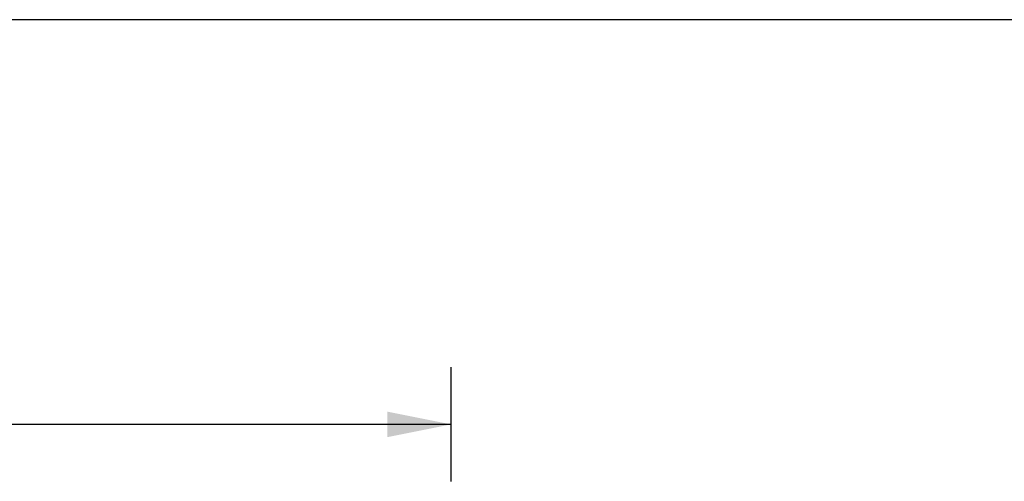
# Model space of a CAD drawing. Header units: inches. Extents: x 0 to 227, y 0 to 147.
# Tile 242 of 256: x 90 to 111, y 137 to 147. Entities that reach past the tile are written whole.
import ezdxf

# ---------------------------------------------------------------- set-up
doc = ezdxf.new("R2010")
doc.units = ezdxf.units.IN
doc.header["$LTSCALE"] = 12.466667
doc.header["$MEASUREMENT"] = 0
doc.layers.get('0').update_dxf_attribs({"linetype": 'CONTINUOUS'})
doc.layers.add('DIMENSIONS', color=7, linetype='CONTINUOUS')
doc.styles.get("Standard").update_dxf_attribs({"font": 'arial.ttf'})
doc.dimstyles.new('DIMSTYLE_1', dxfattribs={"dimtxt": 1, "dimasz": 1.333333, "dimexe": 0.09, "dimexo": 0.07, "dimgap": 0.0375, "dimtad": 0, "dimtih": 1, "dimtoh": 1, "dimzin": 4, "dimdsep": 46, "dimtxsty": 'Standard', "dimblk": '_FILLED', "dimblk1": '_FILLED', "dimblk2": '_FILLED', "dimcen": 0.09, "dimadec": 3, "dimazin": 1, "dimtfac": 1, "dimtdec": 3, "dimtofl": 0, "dimtmove": 0, "dimatfit": 3, "dimldrblk": '_FILLED', "dimfxl": 0, "dimtolj": 1, "dimtzin": 4, "dimarcsym": 0})

# ---------------------------------------------------------------- blocks, each defined once
blk = doc.blocks.new('_FILLED')
at = {"color": 0, "linetype": 'ByBlock'}
blk.add_solid([(0, 0), (-1, 0.2), (-1, -0.2)], dxfattribs=at)
blk = doc.blocks.new('*D5')
at = {"layer": 'DIMENSIONS', "color": 2, "linetype": 'Continuous'}
for p, q in [((39.476, 137.005), (39.476, 139.397)), ((99.476, 137.005), (99.476, 139.397)), ((39.476, 138.197), (67.229, 138.197)), ((99.476, 138.197), (71.723, 138.197))]:
    blk.add_line(p, q, dxfattribs=at)
at = {"layer": 'DIMENSIONS', "color": 2, "linetype": 'Continuous', "xscale": 1.3333333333, "yscale": 1.3333333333, "zscale": 1.3333333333, "rotation": 180}
blk.add_blockref('_FILLED', (39.476, 138.197), dxfattribs=at)
at = {"layer": 'DIMENSIONS', "color": 2, "linetype": 'Continuous', "xscale": 1.3333333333, "yscale": 1.3333333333, "zscale": 1.3333333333}
blk.add_blockref('_FILLED', (99.476, 138.197), dxfattribs=at)
at = {"layer": 'DIMENSIONS', "color": 2, "linetype": 'Continuous', "insert": (69.476, 138.697), "char_height": 1, "width": 3.49442, "attachment_point": 2, "line_spacing_factor": 0.9}
blk.add_mtext('60.00', dxfattribs=at)

msp = doc.modelspace()

# ---------------------------------------------------------------- linework, layer by layer
at = {"color": 7, "linetype": 'Continuous'}
msp.add_line((0, 146.667), (226.667, 146.667), dxfattribs=at)

# ---------------------------------------------------------------- dimensions: what is measured, and where the dimension line sits
at = {"layer": 'DIMENSIONS', "color": 2, "linetype": 'Continuous'}
dim = msp.add_linear_dim(base=(39.476, 138.197), p1=(99.476, 139.467), p2=(39.476, 139.467), angle=180, dimstyle='DIMSTYLE_1', dxfattribs=at)
dim.commit()
dim.dimension.update_dxf_attribs({"geometry": '*D5', "text_midpoint": (69.468, 138.191), "dimtype": 160})

doc.saveas('drawing.dxf')
